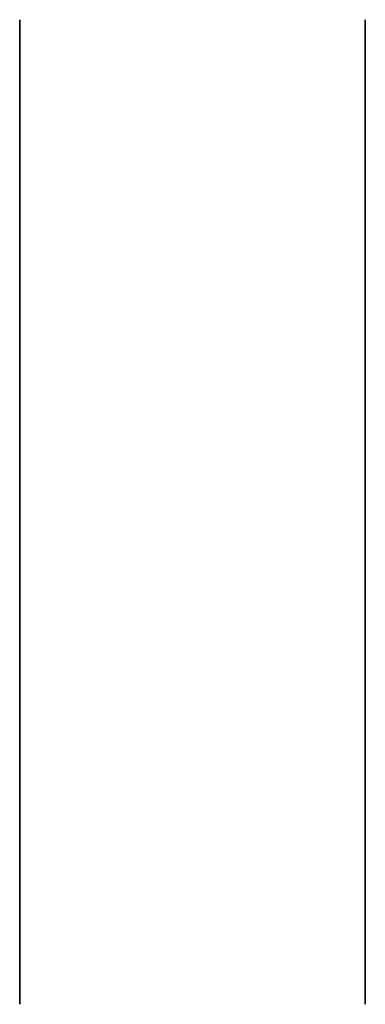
# Model space of a CAD drawing. Header units: centimetres. Extents: x -10.9 to 1.4, y -0.1 to 6.2.
# Tile 1 of 2: x -10.9 to -10.6, y 4.3 to 5.2. Entities that reach past the tile are written whole.
import ezdxf

# ---------------------------------------------------------------- set-up
doc = ezdxf.new("R2010")
doc.units = ezdxf.units.CM
doc.header["$MEASUREMENT"] = 0
for name, color, linetype in [('Untitled v19_Sketch38', 7, 'Continuous'), ('Untitled v19_Sketch39', 7, 'Continuous'), ('Untitled v19_Sketch40', 7, 'Continuous')]:
    doc.layers.add(name, color=color, linetype=linetype)

msp = doc.modelspace()

# ---------------------------------------------------------------- linework, layer by layer
at = {"layer": 'Untitled v19_Sketch38', "extrusion": (1, 0, 0)}
for radius in [0.4272, 0.29596]:
    msp.add_circle((4.75, 0, -10.6), radius, dxfattribs=at)
at = {"layer": 'Untitled v19_Sketch39', "extrusion": (1, 0, 0)}
for centre, radius in [((4.75, 0, -10.6), 0.29596), ((4.95, 0, -10.6), 0.08301), ((4.95, 0, -10.6), 0.0452), ((4.65, -0.17321, -10.6), 0.08301), ((4.65, 0.17321, -10.6), 0.08301), ((4.65, 0.17321, -10.6), 0.0452), ((4.65, -0.17321, -10.6), 0.0452)]:
    msp.add_circle(centre, radius, dxfattribs=at)
at = {"layer": 'Untitled v19_Sketch40', "extrusion": (1, 0, 0)}
for radius in [0.4272, 0.31401, 0.29596]:
    msp.add_circle((4.75, 0, -10.9), radius, dxfattribs=at)

doc.saveas('drawing.dxf')
